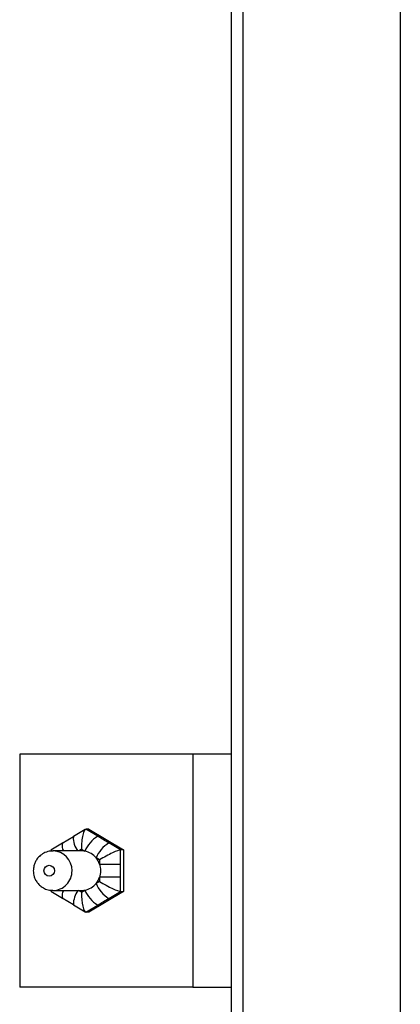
# Model space of a CAD drawing. Header units: inches. Extents: x 0.2 to 10.8, y 0.2 to 8.2.
# Tile 38 of 62: x 6.381 to 6.492, y 3.383 to 3.669. Entities that reach past the tile are written whole.
import ezdxf

# ---------------------------------------------------------------- set-up
doc = ezdxf.new("R2010")
doc.units = ezdxf.units.IN
doc.header["$MEASUREMENT"] = 0

msp = doc.modelspace()

# ---------------------------------------------------------------- linework, layer by layer
for p, q in [((6.445843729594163, 2.048252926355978), (6.445843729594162, 5.293044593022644)), ((6.491515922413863, 5.293044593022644), (6.491515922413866, 2.048252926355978)), ((6.442286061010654, 5.291994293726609), (6.442286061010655, 2.049303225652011)), ((6.380836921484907, 3.455378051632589), (6.380836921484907, 3.387669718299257)), ((6.431145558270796, 3.455378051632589), (6.380836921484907, 3.455378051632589)), ((6.431145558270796, 3.455378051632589), (6.431145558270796, 3.387669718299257)), ((6.442286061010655, 3.455378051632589), (6.431145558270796, 3.455378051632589)), ((6.39992580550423, 3.433500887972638), (6.396530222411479, 3.431471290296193)), ((6.403514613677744, 3.431509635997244), (6.400097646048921, 3.433552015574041)), ((6.400960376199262, 3.433552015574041), (6.400097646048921, 3.433552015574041)), ((6.400960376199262, 3.433552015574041), (6.411022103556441, 3.427537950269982)), ((6.396440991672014, 3.431383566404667), (6.393213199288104, 3.429454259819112)), ((6.393302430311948, 3.429541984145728), (6.389906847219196, 3.427512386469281)), ((6.393452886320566, 3.429580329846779), (6.393302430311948, 3.429541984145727)), ((6.398803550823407, 3.427778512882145), (6.39795929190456, 3.427273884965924)), ((6.398803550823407, 3.427778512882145), (6.399805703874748, 3.427179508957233)), ((6.410159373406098, 3.427537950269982), (6.406742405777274, 3.429580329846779)), ((6.410159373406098, 3.423453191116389), (6.410159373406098, 3.427537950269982)), ((6.411022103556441, 3.427537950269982), (6.410159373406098, 3.427537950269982)), ((6.411022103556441, 3.427537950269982), (6.411022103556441, 3.415509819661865)), ((6.398803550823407, 3.427273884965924), (6.390499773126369, 3.427273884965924)), ((6.40403564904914, 3.424651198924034), (6.40303349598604, 3.425250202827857)), ((6.40403564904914, 3.424651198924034), (6.40403564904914, 3.423453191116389)), ((6.40403564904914, 3.423453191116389), (6.410159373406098, 3.423453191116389)), ((6.410159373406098, 3.419594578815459), (6.40403564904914, 3.419594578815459)), ((6.40403564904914, 3.419594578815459), (6.40403564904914, 3.418396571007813)), ((6.410159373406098, 3.415509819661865), (6.410159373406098, 3.419594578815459)), ((6.40403564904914, 3.418396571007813), (6.403033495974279, 3.41779756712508)), ((6.389906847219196, 3.415535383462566), (6.393302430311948, 3.41350578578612)), ((6.390499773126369, 3.415773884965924), (6.390255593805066, 3.41577944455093)), ((6.390499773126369, 3.415773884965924), (6.398803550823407, 3.415773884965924)), ((6.393213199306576, 3.413593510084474), (6.396440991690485, 3.411664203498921)), ((6.393302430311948, 3.41350578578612), (6.393452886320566, 3.413467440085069)), ((6.398803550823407, 3.415269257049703), (6.39795929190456, 3.415773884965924)), ((6.398803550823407, 3.415269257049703), (6.399805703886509, 3.415868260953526)), ((6.411022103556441, 3.415509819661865), (6.400960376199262, 3.409495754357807)), ((6.406742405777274, 3.413467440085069), (6.410159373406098, 3.415509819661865)), ((6.410159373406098, 3.415509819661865), (6.411022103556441, 3.415509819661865)), ((6.396530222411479, 3.411576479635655), (6.39992580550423, 3.409546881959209)), ((6.400097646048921, 3.409495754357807), (6.403514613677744, 3.411538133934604)), ((6.400960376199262, 3.409495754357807), (6.400097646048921, 3.409495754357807)), ((6.431145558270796, 3.387669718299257), (6.380836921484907, 3.387669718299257)), ((6.431145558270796, 3.387669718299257), (6.442286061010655, 3.387669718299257))]:
    msp.add_line(p, q)
at = {"flags": 128}
for points in [[(6.396440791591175, 3.431383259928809), (6.396474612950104, 3.431426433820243), (6.396530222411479, 3.431471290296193)], [(6.396530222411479, 3.411576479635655), (6.396474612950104, 3.411621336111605), (6.396440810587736, 3.411664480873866)]]:
    msp.add_lwpolyline(points, dxfattribs=at)
for centre, radius, start, end in [((6.402325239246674, 3.430993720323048), 0.005897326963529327, 176.2126506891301, 219.1066845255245), ((6.408353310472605, 3.423611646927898), 0.009262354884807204, 121.4936859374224, 157.3438233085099), ((6.395635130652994, 3.428690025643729), 0.002483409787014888, 159.9365856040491, 214.7669937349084), ((6.411581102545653, 3.421682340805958), 0.009262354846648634, 121.4936858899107, 157.3438232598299), ((6.390395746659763, 3.42161714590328), 0.00565886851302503, 359.0556946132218, 88.28931939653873), ((6.398803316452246, 3.421903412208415), 0.005370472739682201, 79.24277665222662, 89.99749957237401), ((6.398547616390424, 3.421570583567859), 0.005801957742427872, 18.93395178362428, 39.36090074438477), ((6.390413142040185, 3.42141497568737), 0.005641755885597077, 270.879830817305, 1.106114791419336), ((6.398547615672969, 3.42147718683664), 0.005801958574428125, 320.6391002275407, 341.0660461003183), ((6.411581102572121, 3.421365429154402), 0.009262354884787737, 202.6561766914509, 238.5063140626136), ((6.395635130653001, 3.414357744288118), 0.002483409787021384, 145.2330062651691, 200.0634143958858), ((6.403655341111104, 3.411630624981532), 0.007214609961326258, 144.950252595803, 179.7311279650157), ((6.398803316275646, 3.421144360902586), 0.005370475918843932, 270.0025023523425, 280.7572189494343), ((6.408353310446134, 3.419436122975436), 0.009262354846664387, 202.6561767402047, 238.5063141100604)]:
    msp.add_arc(centre, radius, start, end)
for centre, major_axis, ratio, start_param, end_param in [((6.400097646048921, 3.427778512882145), (0, 0.005773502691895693), 0.2241438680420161, 0, 1.570796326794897), ((6.394865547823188, 3.424651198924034), (0.004989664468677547, -0.002830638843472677), 0.1135160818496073, 3.077283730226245, 3.205901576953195), ((6.405329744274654, 3.424651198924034), (0.00498966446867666, 0.002830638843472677), 0.1135160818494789, 0.1974904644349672, 1.768286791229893), ((6.405329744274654, 3.418396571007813), (0.004989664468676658, -0.002830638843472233), 0.1135160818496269, 4.514898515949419, 6.085694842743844), ((6.394865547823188, 3.418396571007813), (0.004989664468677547, 0.002830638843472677), 0.1135160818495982, 3.077283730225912, 3.205901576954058), ((6.400097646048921, 3.415269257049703), (0, 0.005773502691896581), 0.2241438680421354, 1.570796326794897, 3.141592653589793)]:
    msp.add_ellipse(centre, major_axis=major_axis, ratio=ratio, start_param=start_param, end_param=end_param)
for points, knots in [([(6.406742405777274, 3.429580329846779), (6.406204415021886, 3.429901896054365), (6.405663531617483, 3.43022347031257), (6.404587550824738, 3.430866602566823), (6.404052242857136, 3.431188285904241), (6.403514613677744, 3.431509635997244)], [0, 0, 0, 0, 0.5, 0.5, 1, 1, 1, 1]), ([(6.390571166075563, 3.427216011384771), (6.390344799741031, 3.427232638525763), (6.389527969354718, 3.427292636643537), (6.388205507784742, 3.426861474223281), (6.386822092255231, 3.426010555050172), (6.385884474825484, 3.424975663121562), (6.385293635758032, 3.423929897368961), (6.384893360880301, 3.422818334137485), (6.384836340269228, 3.421994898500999), (6.384803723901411, 3.421523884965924)], [0, 0, 0, 0, 0.07516002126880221, 0.2712107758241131, 0.4470052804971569, 0.6118804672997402, 0.727745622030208, 0.8442677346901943, 1, 1, 1, 1]), ([(6.40303349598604, 3.425250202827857), (6.402620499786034, 3.425752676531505), (6.402124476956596, 3.426178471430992), (6.401036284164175, 3.426828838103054), (6.400432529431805, 3.427060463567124), (6.399805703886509, 3.427179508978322)], [0, 0, 0, 0, 0.5, 0.5, 1, 1, 1, 1]), ([(6.387891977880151, 3.421523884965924), (6.387891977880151, 3.422397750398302), (6.388577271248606, 3.423107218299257), (6.390265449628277, 3.423107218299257), (6.390950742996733, 3.422397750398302), (6.390950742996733, 3.421523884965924)], [0, 0, 0, 0, 0.5, 0.5, 1, 1, 1, 1]), ([(6.40403564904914, 3.423453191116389), (6.404249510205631, 3.422831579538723), (6.404358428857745, 3.42217630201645), (6.404356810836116, 3.420856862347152), (6.404249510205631, 3.420216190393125), (6.40403564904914, 3.419594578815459)], [0, 0, 0, 0, 0.5, 0.5, 1, 1, 1, 1]), ([(6.410159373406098, 3.419594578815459), (6.41015937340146, 3.420237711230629), (6.410156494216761, 3.420880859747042), (6.410156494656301, 3.422167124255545), (6.410159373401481, 3.422810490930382), (6.410159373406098, 3.423453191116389)], [0, 0, 0, 0, 0.5, 0.5, 1, 1, 1, 1]), ([(6.384803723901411, 3.421523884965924), (6.384854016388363, 3.420929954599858), (6.384925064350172, 3.420090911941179), (6.385386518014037, 3.418931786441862), (6.385941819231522, 3.417997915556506), (6.386848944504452, 3.417036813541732), (6.388041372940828, 3.416279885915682), (6.389227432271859, 3.415833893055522), (6.389995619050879, 3.4158370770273), (6.390256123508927, 3.415838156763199)], [0, 0, 0, 0, 0.2030540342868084, 0.2868534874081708, 0.4265282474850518, 0.5744972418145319, 0.7365403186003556, 0.9106565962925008, 1, 1, 1, 1]), ([(6.390950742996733, 3.421523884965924), (6.390950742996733, 3.420650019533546), (6.390265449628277, 3.419940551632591), (6.388577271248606, 3.419940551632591), (6.387891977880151, 3.420650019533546), (6.387891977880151, 3.421523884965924)], [0, 0, 0, 0, 0.5, 0.5, 1, 1, 1, 1]), ([(6.399805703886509, 3.415868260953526), (6.400432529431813, 3.415987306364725), (6.401036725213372, 3.416219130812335), (6.402124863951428, 3.416869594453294), (6.402620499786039, 3.417295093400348), (6.40303349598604, 3.417797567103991)], [0, 0, 0, 0, 0.5, 0.5, 1, 1, 1, 1]), ([(6.403514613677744, 3.411538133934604), (6.404052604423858, 3.411859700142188), (6.404587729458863, 3.412181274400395), (6.405663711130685, 3.412824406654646), (6.406204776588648, 3.413146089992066), (6.406742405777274, 3.413467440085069)], [0, 0, 0, 0, 0.5, 0.5, 1, 1, 1, 1])]:
    msp.add_open_spline(points, degree=3, knots=knots)

doc.saveas('drawing.dxf')
